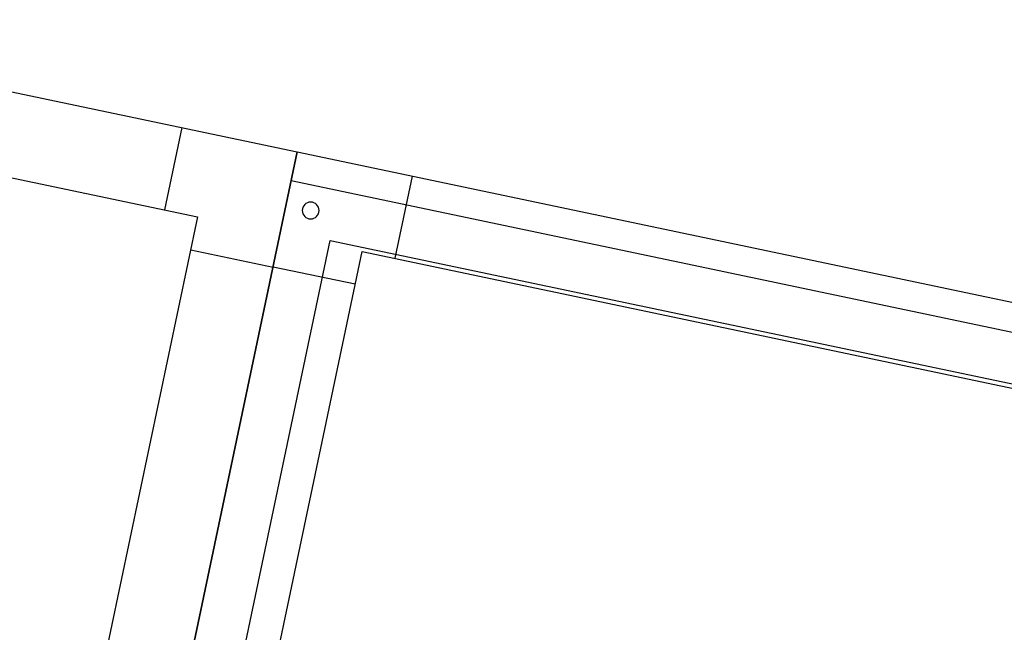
# Model space of a CAD drawing. Extents: x -156717 to 425753, y -51191 to 363295.
# Tile 114 of 256: x 85161 to 85747, y 110207 to 110571. Entities that reach past the tile are written whole.
import ezdxf

# ---------------------------------------------------------------- set-up
doc = ezdxf.new("R2010")
doc.units = 0
doc.header["$LTSCALE"] = 50
doc.layers.get('0').update_dxf_attribs({"linetype": 'CONTINUOUS'})
doc.layers.add('01', color=7, linetype='CONTINUOUS')

# ---------------------------------------------------------------- blocks, each defined once
blk = doc.blocks.new('C5054')
at = {"layer": '01'}
for p, q in [((70, 1615), (70, 1665)), ((1300, 1615), (1300, 1665)), ((50, 1595), (0, 1595)), ((1320, 1595), (1370, 1595))]:
    blk.add_line(p, q, dxfattribs=at)
for points in [[(0, 0), (1370, 0), (1370, 1665), (0, 1665)], [(50, 50), (1320, 50), (1320, 1615), (50, 1615)]]:
    blk.add_lwpolyline(points, close=True, dxfattribs=at)
blk = doc.blocks.new('ms6401570', base_point=(66148.22, -6232.66))
for points in [[(66118.22, -6902.66), (67748.22, -6902.66), (67748.22, -6202.66), (66118.22, -6202.66)], [(66148.22, -6872.66), (67718.22, -6872.66), (67718.22, -6232.66), (66148.22, -6232.66)]]:
    blk.add_lwpolyline(points, close=True)
at = {"color": 9}
blk.add_circle((67733.22, -6887.66), 5, dxfattribs=at)

msp = doc.modelspace()

# ---------------------------------------------------------------- block references
at = {"color": 1, "xscale": -1, "rotation": 258.1236251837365}
msp.add_blockref('ms6401570', (85649.0276, 108771.86629, 1430), dxfattribs=at)
at = {"layer": '01', "color": 1, "xscale": -1, "rotation": 348.1236251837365}
for p in [(84983.59413, 108863.26955, 1430), (86324.26781, 108581.3226, 1430)]:
    msp.add_blockref('C5054', p, dxfattribs=at)

doc.saveas('drawing.dxf')
